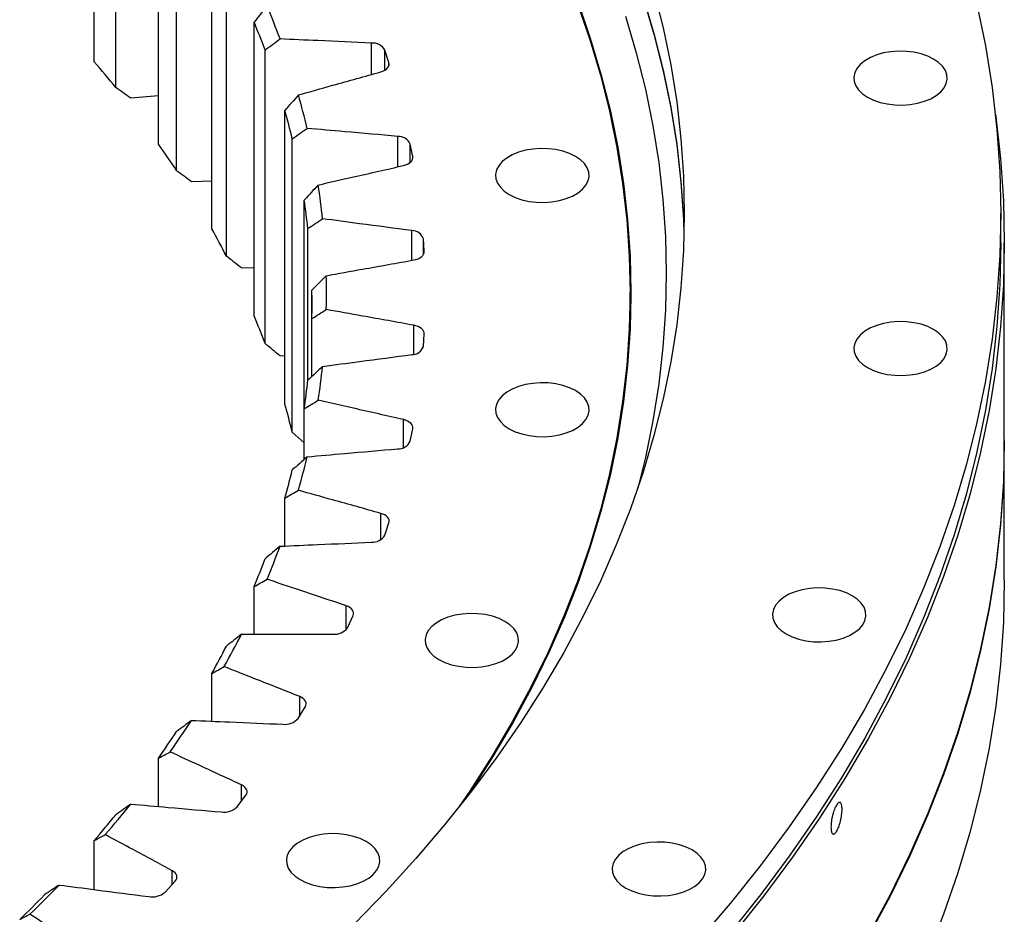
# Model space of a CAD drawing. Header units: millimetres. Extents: x 357 to 9064, y 12136 to 18804.
# Tile 15 of 16: x 6561 to 6835, y 15452 to 15701. Entities that reach past the tile are written whole.
import ezdxf

# ---------------------------------------------------------------- set-up
doc = ezdxf.new("R2010")
doc.units = ezdxf.units.MM
doc.header["$LTSCALE"] = 50

msp = doc.modelspace()

# ---------------------------------------------------------------- linework, layer by layer
at = {"color": 7, "linetype": 'Continuous', "lineweight": 25}
for p, q in [((6581.95, 15689.46), (6581.95, 15771.11)), ((6587.91, 15682.31), (6587.91, 15763.96)), ((6599.79, 15666.59), (6599.79, 15748.24)), ((6604.82, 15659.2), (6604.82, 15740.86)), ((6614.63, 15643.02), (6614.63, 15724.67)), ((6618.68, 15635.43), (6618.68, 15717.08)), ((6626.37, 15618.87), (6626.37, 15700.52)), ((6629.43, 15611.13), (6629.43, 15692.78)), ((6663.89, 15689.31), (6662.77, 15692.74)), ((6599.79, 15680.04), (6592.06, 15679.38)), ((6634.95, 15594.28), (6634.95, 15675.93)), ((6637, 15586.43), (6637, 15668.08)), ((6670.49, 15663.14), (6669.82, 15666.61)), ((6614.63, 15656.32), (6608.99, 15656.09)), ((6640.33, 15593), (6640.33, 15651.04)), ((6834.01, 15639.17), (6834.01, 15647.33)), ((6641.35, 15600.92), (6641.35, 15643.13)), ((6673.69, 15636.77), (6673.46, 15640.25)), ((6835.01, 15584.46), (6835.01, 15639.17)), ((6626.37, 15632.13), (6622.86, 15632.14)), ((6642.46, 15618.05), (6642.46, 15625.99)), ((6730.93, 15618.76), (6730.93, 15625.29)), ((6730.93, 15618.76), (6730.87, 15613.48)), ((6642.46, 15601.96), (6642.46, 15618.05)), ((6673.46, 15610.32), (6673.69, 15613.81)), ((6634.95, 15607.59), (6633.6, 15607.66)), ((6640.33, 15578.9), (6640.33, 15593)), ((6640.33, 15583.49), (6637, 15586.43)), ((6669.82, 15583.97), (6670.49, 15587.43)), ((6835.01, 15545.27), (6835.01, 15584.05)), ((6634.95, 15554.79), (6634.95, 15568.11)), ((6662.77, 15557.84), (6663.89, 15561.27)), ((6626.37, 15530.26), (6626.37, 15543.52)), ((6652.35, 15532.09), (6653.92, 15535.46)), ((6614.63, 15506.06), (6614.63, 15519.37)), ((6638.64, 15506.86), (6640.63, 15510.15)), ((6599.79, 15482.35), (6599.79, 15495.8)), ((6621.69, 15482.29), (6624.11, 15485.49)), ((6581.95, 15459.24), (6581.95, 15472.93)), ((6601.61, 15458.52), (6604.44, 15461.61))]:
    msp.add_line(p, q, dxfattribs=at)
at = {"color": 82, "linetype": 'Continuous', "lineweight": 25}
for p, q in [((6658.99, 15685.95), (6658.99, 15694.7)), ((6662.77, 15687.16), (6662.77, 15692.74)), ((6663.89, 15688.41), (6663.89, 15689.31)), ((6666.31, 15660.26), (6666.31, 15668.73)), ((6669.82, 15661.53), (6669.82, 15666.61)), ((6670.49, 15662.6), (6670.49, 15663.14)), ((6670.24, 15634.27), (6670.24, 15642.52)), ((6673.46, 15635.89), (6673.46, 15640.25)), ((6673.69, 15636.58), (6673.69, 15636.77)), ((6670.77, 15608.15), (6670.77, 15616.21)), ((6667.89, 15582.19), (6667.89, 15589.95)), ((6661.62, 15556.58), (6661.62, 15563.89)), ((6651.99, 15531.56), (6651.99, 15538.17)), ((6639.06, 15507.57), (6639.06, 15512.94)), ((6622.91, 15483.9), (6622.91, 15488.34)), ((6603.61, 15460.7), (6603.61, 15464.5))]:
    msp.add_line(p, q, dxfattribs=at)
at = {"color": 7, "linetype": 'Continuous', "lineweight": 25, "flags": 128}
for points in [[(6737.58, 15709.15), (6740.15, 15698.91), (6742.26, 15688.64), (6743.9, 15678.34), (6745.07, 15668.02), (6745.77, 15657.68), (6746.01, 15647.33), (6745.77, 15636.99), (6745.07, 15626.65), (6743.9, 15616.33), (6742.26, 15606.03), (6740.15, 15595.76), (6737.58, 15585.52), (6734.54, 15575.32), (6731.05, 15565.18), (6727.09, 15555.09), (6722.68, 15545.06), (6717.82, 15535.1), (6712.5, 15525.23), (6706.74, 15515.43), (6700.54, 15505.72), (6693.9, 15496.12), (6686.83, 15486.61), (6679.32, 15477.22), (6671.4, 15467.94), (6663.06, 15458.78), (6654.3, 15449.76)], [(6734.54, 15707.56), (6737.58, 15697.37), (6740.15, 15687.13), (6742.26, 15676.86), (6743.9, 15666.55), (6745.07, 15656.23), (6745.77, 15645.89), (6745.93, 15641.44)], [(6734.54, 15707.36), (6737.58, 15697.16), (6740.15, 15686.92), (6742.26, 15676.65), (6743.9, 15666.35), (6745.07, 15656.03), (6745.77, 15645.69), (6745.93, 15641.34)], [(6716.3, 15705.64), (6719.72, 15695.71), (6722.69, 15685.74), (6725.2, 15675.73), (6727.26, 15665.68), (6728.87, 15655.61), (6730.01, 15645.51), (6730.7, 15635.4), (6730.93, 15625.29), (6730.7, 15615.17), (6730.01, 15605.06), (6728.87, 15594.97), (6727.26, 15584.89), (6725.2, 15574.85), (6722.69, 15564.83), (6719.72, 15554.86), (6716.3, 15544.94), (6712.44, 15535.07), (6708.12, 15525.27), (6703.36, 15515.53), (6698.17, 15505.87), (6692.53, 15496.29), (6686.47, 15486.8), (6683.26, 15482.06)], [(6716.55, 15705.67), (6719.97, 15695.74), (6722.94, 15685.76), (6725.45, 15675.75), (6727.51, 15665.7), (6729.12, 15655.62), (6730.26, 15645.52), (6730.95, 15635.41), (6731.18, 15625.29), (6730.95, 15615.17), (6730.26, 15605.06), (6729.12, 15594.96), (6727.51, 15584.88), (6725.45, 15574.83), (6722.94, 15564.81), (6719.97, 15554.84), (6716.55, 15544.91), (6712.68, 15535.04), (6708.36, 15525.23), (6703.6, 15515.49), (6698.41, 15505.82), (6692.77, 15496.24), (6686.7, 15486.74), (6685.26, 15484.59)], [(6827.4, 15705.54), (6829.77, 15693.95), (6831.62, 15682.32), (6832.95, 15670.67), (6833.74, 15659.01), (6834.01, 15647.33), (6833.74, 15635.66), (6832.95, 15624), (6831.62, 15612.35), (6829.77, 15600.72), (6827.4, 15589.13), (6824.49, 15577.57), (6821.07, 15566.07), (6817.12, 15554.62), (6812.66, 15543.23), (6807.68, 15531.91), (6802.19, 15520.68), (6796.2, 15509.53), (6789.7, 15498.47), (6782.7, 15487.52), (6775.2, 15476.67), (6767.22, 15465.95), (6758.75, 15455.35), (6749.81, 15444.88)], [(6729.63, 15702.14), (6732.64, 15692.02), (6735.19, 15681.85), (6737.28, 15671.65), (6738.91, 15661.43), (6740.07, 15651.18), (6740.77, 15640.92), (6741.01, 15630.65), (6740.77, 15620.38), (6740.07, 15610.12), (6738.91, 15599.87), (6737.28, 15589.65), (6735.19, 15579.45), (6733.07, 15570.87)], [(6796.97, 15679.64), (6798.61, 15678.84), (6800.45, 15678.2), (6802.45, 15677.75), (6804.55, 15677.5), (6806.7, 15677.45), (6808.83, 15677.6), (6810.89, 15677.95), (6812.82, 15678.5), (6814.56, 15679.22), (6816.08, 15680.09), (6817.33, 15681.1), (6818.27, 15682.22), (6818.88, 15683.4), (6819.15, 15684.63), (6819.06, 15685.87), (6818.62, 15687.09), (6817.84, 15688.24), (6816.74, 15689.3), (6815.35, 15690.25), (6813.71, 15691.05), (6811.87, 15691.69), (6809.87, 15692.14), (6807.77, 15692.39), (6805.62, 15692.44), (6803.49, 15692.29), (6801.44, 15691.94), (6799.51, 15691.39), (6797.76, 15690.67), (6796.24, 15689.79), (6794.99, 15688.79), (6794.05, 15687.67), (6793.44, 15686.48), (6793.17, 15685.25), (6793.26, 15684.02), (6793.7, 15682.8), (6794.48, 15681.65), (6795.58, 15680.58), (6796.97, 15679.64)], [(6661.62, 15686.68), (6662.2, 15686.89), (6662.72, 15687.14), (6663.17, 15687.44), (6663.52, 15687.78), (6663.77, 15688.14), (6663.92, 15688.53), (6663.96, 15688.92), (6663.89, 15689.31)], [(6832.54, 15674.8), (6832.62, 15674.2), (6833.95, 15662.54), (6834.74, 15650.86), (6835.01, 15639.17), (6834.74, 15627.48), (6833.95, 15615.8), (6832.62, 15604.13), (6830.77, 15592.49), (6828.39, 15580.88), (6825.48, 15569.32), (6822.05, 15557.8), (6818.1, 15546.33), (6813.63, 15534.93), (6808.65, 15523.6), (6803.15, 15512.35), (6797.15, 15501.18), (6790.64, 15490.11), (6783.63, 15479.15), (6776.13, 15468.29), (6768.13, 15457.55), (6759.65, 15446.93)], [(6697.35, 15652.56), (6698.99, 15651.76), (6700.83, 15651.12), (6702.83, 15650.67), (6704.93, 15650.42), (6707.08, 15650.37), (6709.21, 15650.52), (6711.27, 15650.87), (6713.2, 15651.42), (6714.94, 15652.14), (6716.46, 15653.02), (6717.71, 15654.02), (6718.65, 15655.14), (6719.26, 15656.33), (6719.53, 15657.56), (6719.44, 15658.79), (6719, 15660.01), (6718.22, 15661.16), (6717.12, 15662.23), (6715.73, 15663.17), (6714.1, 15663.97), (6712.25, 15664.61), (6710.25, 15665.06), (6708.15, 15665.31), (6706, 15665.36), (6703.87, 15665.21), (6701.82, 15664.86), (6699.89, 15664.31), (6698.14, 15663.59), (6696.62, 15662.72), (6695.37, 15661.71), (6694.43, 15660.59), (6693.82, 15659.41), (6693.55, 15658.18), (6693.64, 15656.94), (6694.08, 15655.72), (6694.86, 15654.57), (6695.96, 15653.51), (6697.35, 15652.56)], [(6667.89, 15660.62), (6668.5, 15660.8), (6669.05, 15661.03), (6669.53, 15661.31), (6669.93, 15661.63), (6670.23, 15661.98), (6670.42, 15662.36), (6670.51, 15662.75), (6670.49, 15663.14)], [(6834.01, 15639.17), (6833.74, 15627.5), (6832.95, 15615.83), (6831.62, 15604.18), (6829.77, 15592.55), (6827.4, 15580.96), (6824.49, 15569.41), (6821.07, 15557.9), (6817.12, 15546.45), (6812.66, 15535.06), (6807.68, 15523.75), (6802.19, 15512.51), (6796.2, 15501.36), (6789.7, 15490.31), (6782.7, 15479.35), (6775.2, 15468.51), (6767.22, 15457.78), (6758.75, 15447.18)], [(6670.77, 15634.36), (6671.4, 15634.51), (6671.98, 15634.72), (6672.49, 15634.98), (6672.93, 15635.28), (6673.27, 15635.62), (6673.52, 15635.99), (6673.66, 15636.37), (6673.69, 15636.77)], [(6730.85, 15631.33), (6730.95, 15629.28), (6731.16, 15622.23)], [(6673.69, 15613.81), (6673.66, 15614.2), (6673.52, 15614.59), (6673.27, 15614.96), (6672.93, 15615.29), (6672.49, 15615.6), (6671.98, 15615.85), (6671.4, 15616.06), (6670.77, 15616.21)], [(6796.97, 15604.42), (6798.61, 15603.62), (6800.45, 15602.98), (6802.45, 15602.53), (6804.55, 15602.28), (6806.7, 15602.23), (6808.83, 15602.38), (6810.89, 15602.73), (6812.82, 15603.28), (6814.56, 15604), (6816.08, 15604.87), (6817.33, 15605.88), (6818.27, 15607), (6818.88, 15608.18), (6819.15, 15609.41), (6819.06, 15610.65), (6818.62, 15611.87), (6817.84, 15613.02), (6816.74, 15614.09), (6815.35, 15615.03), (6813.71, 15615.83), (6811.87, 15616.47), (6809.87, 15616.92), (6807.77, 15617.17), (6805.62, 15617.22), (6803.49, 15617.07), (6801.44, 15616.72), (6799.51, 15616.17), (6797.76, 15615.45), (6796.24, 15614.58), (6794.99, 15613.57), (6794.05, 15612.45), (6793.44, 15611.26), (6793.17, 15610.03), (6793.26, 15608.8), (6793.7, 15607.58), (6794.48, 15606.43), (6795.58, 15605.36), (6796.97, 15604.42)], [(6697.35, 15587.4), (6698.99, 15586.6), (6700.83, 15585.97), (6702.83, 15585.52), (6704.93, 15585.26), (6707.08, 15585.21), (6709.21, 15585.36), (6711.27, 15585.72), (6713.2, 15586.26), (6714.94, 15586.98), (6716.46, 15587.86), (6717.71, 15588.87), (6718.65, 15589.98), (6719.26, 15591.17), (6719.53, 15592.4), (6719.44, 15593.64), (6719, 15594.85), (6718.22, 15596.01), (6717.12, 15597.07), (6715.73, 15598.02), (6714.1, 15598.82), (6712.25, 15599.45), (6710.25, 15599.9), (6708.15, 15600.16), (6706, 15600.21), (6703.87, 15600.05), (6701.82, 15599.7), (6699.89, 15599.16), (6698.14, 15598.44), (6696.62, 15597.56), (6695.37, 15596.55), (6694.43, 15595.44), (6693.82, 15594.25), (6693.55, 15593.02), (6693.64, 15591.78), (6694.08, 15590.57), (6694.86, 15589.41), (6695.96, 15588.35), (6697.35, 15587.4)], [(6670.49, 15587.43), (6670.51, 15587.83), (6670.42, 15588.22), (6670.23, 15588.59), (6669.93, 15588.95), (6669.53, 15589.27), (6669.05, 15589.55), (6668.5, 15589.78), (6667.89, 15589.95)], [(6835.01, 15584.46), (6834.74, 15572.77), (6833.95, 15561.09), (6832.62, 15549.43), (6830.77, 15537.79), (6828.39, 15526.18), (6825.48, 15514.61), (6822.05, 15503.09), (6818.1, 15491.62), (6813.63, 15480.22), (6808.65, 15468.89), (6803.15, 15457.64), (6797.15, 15446.47)], [(6835.01, 15584.26), (6835.01, 15584.05), (6834.74, 15572.36), (6833.95, 15560.68), (6832.62, 15549.02), (6830.77, 15537.38), (6828.39, 15525.77), (6825.48, 15514.2), (6822.05, 15502.68), (6818.1, 15491.21), (6813.63, 15479.81), (6808.65, 15468.48), (6803.15, 15457.23), (6797.15, 15446.07)], [(6663.89, 15561.27), (6663.96, 15561.66), (6663.92, 15562.05), (6663.77, 15562.43), (6663.52, 15562.8), (6663.17, 15563.14), (6662.72, 15563.44), (6662.2, 15563.69), (6661.62, 15563.89)], [(6835.01, 15545.27), (6834.74, 15533.58), (6833.95, 15521.9), (6832.62, 15510.23), (6830.77, 15498.59), (6828.39, 15486.98), (6825.48, 15475.41), (6822.05, 15463.89), (6818.1, 15452.43), (6813.63, 15441.03)], [(6774.34, 15530.34), (6775.98, 15529.54), (6777.83, 15528.91), (6779.83, 15528.46), (6781.93, 15528.2), (6784.07, 15528.15), (6786.2, 15528.3), (6788.26, 15528.66), (6790.19, 15529.2), (6791.94, 15529.92), (6793.45, 15530.8), (6794.7, 15531.81), (6795.65, 15532.92), (6796.26, 15534.11), (6796.52, 15535.34), (6796.43, 15536.58), (6795.99, 15537.79), (6795.21, 15538.94), (6794.11, 15540.01), (6792.73, 15540.95), (6791.09, 15541.76), (6789.24, 15542.39), (6787.24, 15542.84), (6785.14, 15543.1), (6783, 15543.15), (6780.87, 15542.99), (6778.81, 15542.64), (6776.88, 15542.1), (6775.13, 15541.37), (6773.61, 15540.5), (6772.37, 15539.49), (6771.42, 15538.38), (6770.81, 15537.19), (6770.55, 15535.96), (6770.63, 15534.72), (6771.08, 15533.51), (6771.86, 15532.35), (6772.95, 15531.29), (6774.34, 15530.34)], [(6653.92, 15535.46), (6654.04, 15535.84), (6654.05, 15536.24), (6653.95, 15536.63), (6653.75, 15537), (6653.44, 15537.35), (6653.04, 15537.67), (6652.55, 15537.95), (6651.99, 15538.17)], [(6677.75, 15523.24), (6679.39, 15522.44), (6681.23, 15521.8), (6683.23, 15521.35), (6685.33, 15521.1), (6687.48, 15521.04), (6689.61, 15521.2), (6691.67, 15521.55), (6693.6, 15522.1), (6695.34, 15522.82), (6696.86, 15523.69), (6698.11, 15524.7), (6699.05, 15525.81), (6699.67, 15527), (6699.93, 15528.23), (6699.84, 15529.47), (6699.4, 15530.68), (6698.62, 15531.84), (6697.52, 15532.9), (6696.13, 15533.85), (6694.5, 15534.65), (6692.65, 15535.29), (6690.65, 15535.74), (6688.55, 15535.99), (6686.4, 15536.04), (6684.27, 15535.89), (6682.22, 15535.53), (6680.29, 15534.99), (6678.54, 15534.27), (6677.02, 15533.39), (6675.77, 15532.38), (6674.83, 15531.27), (6674.22, 15530.08), (6673.95, 15528.85), (6674.04, 15527.61), (6674.48, 15526.4), (6675.26, 15525.25), (6676.36, 15524.18), (6677.75, 15523.24)], [(6640.63, 15510.15), (6640.8, 15510.53), (6640.87, 15510.92), (6640.82, 15511.32), (6640.66, 15511.7), (6640.4, 15512.06), (6640.04, 15512.4), (6639.59, 15512.69), (6639.06, 15512.94)], [(6624.11, 15485.49), (6624.33, 15485.86), (6624.44, 15486.25), (6624.45, 15486.64), (6624.34, 15487.03), (6624.12, 15487.41), (6623.81, 15487.75), (6623.4, 15488.07), (6622.91, 15488.34)], [(6639.15, 15462.01), (6640.79, 15461.21), (6642.63, 15460.57), (6644.63, 15460.12), (6646.73, 15459.87), (6648.88, 15459.82), (6651.01, 15459.97), (6653.07, 15460.32), (6654.99, 15460.87), (6656.74, 15461.59), (6658.26, 15462.47), (6659.51, 15463.47), (6660.45, 15464.59), (6661.06, 15465.78), (6661.33, 15467.01), (6661.24, 15468.24), (6660.8, 15469.46), (6660.02, 15470.61), (6658.92, 15471.68), (6657.53, 15472.62), (6655.89, 15473.42), (6654.05, 15474.06), (6652.05, 15474.51), (6649.95, 15474.76), (6647.8, 15474.81), (6645.67, 15474.66), (6643.61, 15474.31), (6641.68, 15473.76), (6639.94, 15473.04), (6638.42, 15472.17), (6637.17, 15471.16), (6636.23, 15470.04), (6635.62, 15468.86), (6635.35, 15467.63), (6635.44, 15466.39), (6635.88, 15465.17), (6636.66, 15464.02), (6637.76, 15462.95), (6639.15, 15462.01)], [(6729.78, 15459.66), (6731.42, 15458.86), (6733.26, 15458.22), (6735.26, 15457.77), (6737.36, 15457.52), (6739.51, 15457.47), (6741.64, 15457.62), (6743.7, 15457.97), (6745.62, 15458.52), (6747.37, 15459.24), (6748.89, 15460.11), (6750.14, 15461.12), (6751.08, 15462.24), (6751.69, 15463.43), (6751.96, 15464.66), (6751.87, 15465.89), (6751.43, 15467.11), (6750.65, 15468.26), (6749.55, 15469.33), (6748.16, 15470.27), (6746.52, 15471.07), (6744.68, 15471.71), (6742.68, 15472.16), (6740.58, 15472.41), (6738.43, 15472.46), (6736.3, 15472.31), (6734.24, 15471.96), (6732.32, 15471.41), (6730.57, 15470.69), (6729.05, 15469.82), (6727.8, 15468.81), (6726.86, 15467.69), (6726.25, 15466.51), (6725.98, 15465.28), (6726.07, 15464.04), (6726.51, 15462.82), (6727.29, 15461.67), (6728.39, 15460.6), (6729.78, 15459.66)], [(6604.44, 15461.61), (6604.71, 15461.97), (6604.87, 15462.35), (6604.92, 15462.75), (6604.87, 15463.14), (6604.7, 15463.52), (6604.43, 15463.88), (6604.06, 15464.21), (6603.61, 15464.5)]]:
    msp.add_lwpolyline(points, dxfattribs=at)
at = {"color": 7, "linetype": 'Continuous', "lineweight": 25}
for centre, radius, start, end in [((6422.92, 15617.85), 224.65, 20.3142, 22.8307), ((6420.45, 15614.63), 223.11, 20.504, 22.6409), ((6659.29, 15690.67), 4.04, 30.715, 94.2798), ((6344.8, 15485.57), 312.75, 38.9819, 40.688), ((6438.6, 15623.06), 208.12, 13.3089, 15.9569), ((6436.03, 15619.8), 206.69, 13.5085, 15.7572), ((6666.49, 15665.08), 3.66, 24.7246, 92.9478), ((6373.96, 15507.65), 276.16, 33.2831, 35.1368), ((6448.26, 15625.01), 198.26, 6.0288, 8.764), ((6445.62, 15621.74), 196.89, 6.2351, 8.5577), ((6399.5, 15523.19), 246.25, 27.1163, 29.1171), ((6670.33, 15639.23), 3.3, 18.1454, 91.6227), ((6451.53, 15625.29), 194.98, 358.6172, 1.3828), ((6448.86, 15622.02), 193.64, 358.8257, 1.1743), ((6420.45, 15532.98), 223.11, 20.504, 22.6409), ((6670.33, 15611.35), 3.3, 268.3773, 341.8546), ((6448.26, 15625.57), 198.26, 351.236, 353.9712), ((6445.62, 15622.3), 196.89, 351.4423, 353.7649), ((6436.03, 15538.15), 206.69, 13.5085, 15.7572), ((6666.49, 15585.49), 3.66, 267.0522, 335.2754), ((6438.6, 15627.52), 208.12, 344.0431, 346.6911), ((6436.03, 15624.24), 206.69, 344.2428, 346.4915), ((6659.29, 15559.9), 4.04, 265.7202, 329.285), ((6422.92, 15632.73), 224.65, 337.1693, 339.6858), ((6420.45, 15629.41), 223.11, 337.3591, 339.496), ((6648.77, 15534.7), 4.44, 264.3384, 323.8446), ((6401.82, 15642.58), 247.95, 330.7052, 333.0614), ((6399.5, 15639.2), 246.25, 330.8829, 332.8837), ((6376.1, 15658.22), 278.06, 324.6986, 326.8815), ((6634.99, 15510.03), 4.83, 262.8807, 318.9055), ((6373.96, 15654.74), 276.16, 324.8632, 326.7169), ((6346.75, 15680.46), 314.9, 319.1605, 321.1696), ((6618.04, 15486.02), 5.22, 261.3317, 314.4155), ((6344.8, 15676.82), 312.75, 319.312, 321.0181), ((6314.83, 15709.73), 358.22, 314.0751, 315.9187), ((6313.1, 15705.89), 355.77, 314.2141, 315.7797), ((6598, 15462.78), 5.58, 259.6818, 310.3238)]:
    msp.add_arc(centre, radius, start, end, dxfattribs=at)
for points in [[(6629.97, 15705.02), (6628.77, 15703.52), (6627.57, 15702.02), (6626.37, 15700.52)], [(6629.43, 15692.78), (6630.82, 15693.8), (6632.21, 15694.82), (6633.6, 15695.84)], [(6592.06, 15679.38), (6590.68, 15680.35), (6589.3, 15681.33), (6587.91, 15682.31)], [(6638.7, 15680.27), (6637.45, 15678.83), (6636.2, 15677.38), (6634.95, 15675.93)], [(6637, 15668.08), (6638.38, 15669.04), (6639.75, 15670), (6641.13, 15670.96)], [(6608.99, 15656.09), (6607.6, 15657.13), (6606.21, 15658.16), (6604.82, 15659.2)], [(6644.2, 15655.21), (6642.91, 15653.83), (6641.62, 15652.44), (6640.33, 15651.04)], [(6641.35, 15643.13), (6642.71, 15644.02), (6644.07, 15644.93), (6645.42, 15645.83)], [(6622.86, 15632.14), (6621.47, 15633.23), (6620.08, 15634.33), (6618.68, 15635.43)], [(6646.45, 15629.99), (6645.12, 15628.66), (6643.79, 15627.33), (6642.46, 15625.99)], [(6642.46, 15618.05), (6643.79, 15618.89), (6645.12, 15619.74), (6646.45, 15620.58)], [(6633.6, 15607.66), (6632.21, 15608.81), (6630.82, 15609.97), (6629.43, 15611.13)], [(6645.42, 15604.75), (6644.07, 15603.47), (6642.71, 15602.19), (6641.35, 15600.92)], [(6640.33, 15593), (6641.62, 15593.78), (6642.91, 15594.57), (6644.2, 15595.36)], [(6641.13, 15579.61), (6639.75, 15578.4), (6638.38, 15577.18), (6637, 15575.96)], [(6634.95, 15568.11), (6636.2, 15568.84), (6637.45, 15569.57), (6638.7, 15570.31)], [(6633.6, 15554.73), (6632.21, 15553.58), (6630.82, 15552.42), (6629.43, 15551.26)], [(6626.37, 15543.52), (6627.57, 15544.2), (6628.77, 15544.88), (6629.97, 15545.56)], [(6622.86, 15530.25), (6621.47, 15529.16), (6620.08, 15528.06), (6618.68, 15526.96)], [(6614.63, 15519.37), (6615.77, 15520), (6616.91, 15520.63), (6618.06, 15521.26)], [(6608.99, 15506.3), (6607.6, 15505.26), (6606.21, 15504.23), (6604.82, 15503.19)], [(6599.79, 15495.8), (6600.87, 15496.38), (6601.95, 15496.96), (6603.04, 15497.54)], [(6592.06, 15483.01), (6590.68, 15482.04), (6589.3, 15481.06), (6587.91, 15480.08)], [(6581.95, 15472.93), (6582.96, 15473.46), (6583.97, 15474), (6584.98, 15474.53)], [(6572.16, 15460.52), (6570.8, 15459.61), (6569.43, 15458.69), (6568.07, 15457.77)], [(6561.19, 15450.89), (6562.13, 15451.38), (6563.07, 15451.88), (6564.01, 15452.37)]]:
    msp.add_open_spline(points, degree=3, dxfattribs=at)
for points, knots in [([(6658.99, 15694.7), (6654.15, 15694.94), (6645.57, 15695.3), (6637.05, 15695.68), (6633.6, 15695.84)], [0.0269161, 0.0269161, 0.0269161, 0.0269161, 0.3809771, 0.6327281, 0.6327281, 0.6327281, 0.6327281]), ([(6638.7, 15680.27), (6641.81, 15681.15), (6649.51, 15683.3), (6657.26, 15685.45), (6661.62, 15686.68)], [0.1292262, 0.1292262, 0.1292262, 0.1292262, 0.3809771, 0.7350381, 0.7350381, 0.7350381, 0.7350381]), ([(6666.31, 15668.73), (6661.51, 15669.18), (6653, 15669.91), (6644.56, 15670.65), (6641.13, 15670.96)], [0.0269161, 0.0269161, 0.0269161, 0.0269161, 0.3809771, 0.6327281, 0.6327281, 0.6327281, 0.6327281]), ([(6644.2, 15655.21), (6647.42, 15655.96), (6655.37, 15657.77), (6663.39, 15659.58), (6667.89, 15660.62)], [0.1292262, 0.1292262, 0.1292262, 0.1292262, 0.3809771, 0.7350381, 0.7350381, 0.7350381, 0.7350381]), ([(6670.24, 15642.52), (6665.52, 15643.17), (6657.12, 15644.27), (6648.8, 15645.37), (6645.42, 15645.83)], [0.0269161, 0.0269161, 0.0269161, 0.0269161, 0.3809771, 0.6327281, 0.6327281, 0.6327281, 0.6327281]), ([(6646.45, 15629.99), (6649.75, 15630.6), (6657.91, 15632.06), (6666.14, 15633.51), (6670.77, 15634.36)], [0.1292262, 0.1292262, 0.1292262, 0.1292262, 0.3809771, 0.7350381, 0.7350381, 0.7350381, 0.7350381]), ([(6670.77, 15616.21), (6666.14, 15617.06), (6657.91, 15618.52), (6649.75, 15619.98), (6646.45, 15620.58)], [0.0269161, 0.0269161, 0.0269161, 0.0269161, 0.3809771, 0.6327281, 0.6327281, 0.6327281, 0.6327281]), ([(6645.42, 15604.75), (6648.8, 15605.21), (6657.12, 15606.31), (6665.52, 15607.41), (6670.24, 15608.06)], [0.1292262, 0.1292262, 0.1292262, 0.1292262, 0.3809771, 0.7350381, 0.7350381, 0.7350381, 0.7350381]), ([(6667.89, 15589.95), (6663.39, 15591), (6655.37, 15592.81), (6647.42, 15594.61), (6644.2, 15595.36)], [0.0269161, 0.0269161, 0.0269161, 0.0269161, 0.3809771, 0.6327281, 0.6327281, 0.6327281, 0.6327281]), ([(6641.13, 15579.61), (6644.56, 15579.93), (6653, 15580.67), (6661.51, 15581.4), (6666.31, 15581.84)], [0.1292262, 0.1292262, 0.1292262, 0.1292262, 0.3809771, 0.7350381, 0.7350381, 0.7350381, 0.7350381]), ([(6661.62, 15563.89), (6657.26, 15565.13), (6649.51, 15567.28), (6641.81, 15569.42), (6638.7, 15570.31)], [0.0269161, 0.0269161, 0.0269161, 0.0269161, 0.3809771, 0.6327281, 0.6327281, 0.6327281, 0.6327281]), ([(6633.6, 15554.73), (6637.05, 15554.9), (6645.57, 15555.27), (6654.15, 15555.64), (6658.99, 15555.87)], [0.1292262, 0.1292262, 0.1292262, 0.1292262, 0.3809771, 0.7350381, 0.7350381, 0.7350381, 0.7350381]), ([(6651.99, 15538.17), (6647.81, 15539.6), (6640.35, 15542.08), (6632.96, 15544.55), (6629.97, 15545.56)], [0.0269161, 0.0269161, 0.0269161, 0.0269161, 0.3809771, 0.6327281, 0.6327281, 0.6327281, 0.6327281]), ([(6622.86, 15530.25), (6626.33, 15530.27), (6634.87, 15530.27), (6643.48, 15530.27), (6648.33, 15530.29)], [0.1292262, 0.1292262, 0.1292262, 0.1292262, 0.3809771, 0.7350381, 0.7350381, 0.7350381, 0.7350381]), ([(6639.06, 15512.94), (6635.08, 15514.54), (6627.96, 15517.34), (6620.91, 15520.12), (6618.06, 15521.26)], [0.0269161, 0.0269161, 0.0269161, 0.0269161, 0.3809771, 0.6327281, 0.6327281, 0.6327281, 0.6327281]), ([(6608.99, 15506.3), (6612.45, 15506.17), (6620.97, 15505.8), (6629.55, 15505.42), (6634.4, 15505.24)], [0.1292262, 0.1292262, 0.1292262, 0.1292262, 0.3809771, 0.7350381, 0.7350381, 0.7350381, 0.7350381]), ([(6622.91, 15488.34), (6619.14, 15490.11), (6612.4, 15493.2), (6605.73, 15496.28), (6603.04, 15497.54)], [0.0269161, 0.0269161, 0.0269161, 0.0269161, 0.3809771, 0.6327281, 0.6327281, 0.6327281, 0.6327281]), ([(6592.06, 15483.01), (6595.49, 15482.73), (6603.94, 15482), (6612.45, 15481.25), (6617.25, 15480.86)], [0.1292262, 0.1292262, 0.1292262, 0.1292262, 0.3809771, 0.7350381, 0.7350381, 0.7350381, 0.7350381]), ([(6789.88, 15481.54), (6789.88, 15481.3), (6789.87, 15481.04), (6789.84, 15480.51), (6789.81, 15480.23), (6789.73, 15479.66), (6789.68, 15479.38), (6789.57, 15478.8), (6789.51, 15478.51), (6789.37, 15477.94), (6789.29, 15477.67), (6789.13, 15477.13), (6789.04, 15476.88), (6788.85, 15476.4), (6788.76, 15476.17), (6788.56, 15475.77), (6788.46, 15475.58), (6788.26, 15475.26), (6788.16, 15475.13), (6787.96, 15474.91), (6787.86, 15474.82), (6787.67, 15474.71), (6787.58, 15474.69), (6787.41, 15474.69), (6787.34, 15474.72), (6787.19, 15474.83), (6787.13, 15474.92), (6787.01, 15475.14), (6786.96, 15475.28), (6786.89, 15475.6), (6786.86, 15475.78), (6786.82, 15476.19), (6786.81, 15476.42), (6786.81, 15476.9), (6786.82, 15477.15), (6786.86, 15477.69), (6786.89, 15477.97), (6786.96, 15478.53), (6787.01, 15478.82), (6787.13, 15479.4), (6787.19, 15479.68), (6787.33, 15480.25), (6787.41, 15480.53), (6787.58, 15481.06), (6787.67, 15481.31), (6787.86, 15481.79), (6787.96, 15482.02), (6788.15, 15482.43), (6788.25, 15482.61), (6788.46, 15482.93), (6788.56, 15483.07), (6788.75, 15483.29), (6788.85, 15483.37), (6789.04, 15483.48), (6789.12, 15483.51), (6789.29, 15483.51), (6789.37, 15483.48), (6789.51, 15483.37), (6789.57, 15483.28), (6789.68, 15483.06), (6789.73, 15482.92), (6789.81, 15482.6), (6789.84, 15482.42), (6789.87, 15482.01), (6789.88, 15481.78), (6789.88, 15481.54)], [0, 0, 0, 0, 0.03125, 0.03125, 0.0625, 0.0625, 0.09375, 0.09375, 0.125, 0.125, 0.15625, 0.15625, 0.1875, 0.1875, 0.21875, 0.21875, 0.25, 0.25, 0.28125, 0.28125, 0.3125, 0.3125, 0.34375, 0.34375, 0.375, 0.375, 0.40625, 0.40625, 0.4375, 0.4375, 0.46875, 0.46875, 0.5, 0.5, 0.53125, 0.53125, 0.5625, 0.5625, 0.59375, 0.59375, 0.625, 0.625, 0.65625, 0.65625, 0.6875, 0.6875, 0.71875, 0.71875, 0.75, 0.75, 0.78125, 0.78125, 0.8125, 0.8125, 0.84375, 0.84375, 0.875, 0.875, 0.90625, 0.90625, 0.9375, 0.9375, 0.96875, 0.96875, 1, 1, 1, 1]), ([(6603.61, 15464.5), (6600.08, 15466.43), (6593.76, 15469.8), (6587.51, 15473.16), (6584.98, 15474.53)], [0.0269161, 0.0269161, 0.0269161, 0.0269161, 0.3809771, 0.6327281, 0.6327281, 0.6327281, 0.6327281]), ([(6572.16, 15460.52), (6575.54, 15460.09), (6583.87, 15459), (6592.26, 15457.89), (6597, 15457.29)], [0.1292262, 0.1292262, 0.1292262, 0.1292262, 0.3809771, 0.7350381, 0.7350381, 0.7350381, 0.7350381]), ([(6581.28, 15441.57), (6578.01, 15443.64), (6572.15, 15447.28), (6566.34, 15450.89), (6564.01, 15452.37)], [0.0269161, 0.0269161, 0.0269161, 0.0269161, 0.3809771, 0.6327281, 0.6327281, 0.6327281, 0.6327281])]:
    msp.add_open_spline(points, degree=3, knots=knots, dxfattribs=at)

doc.saveas('drawing.dxf')
